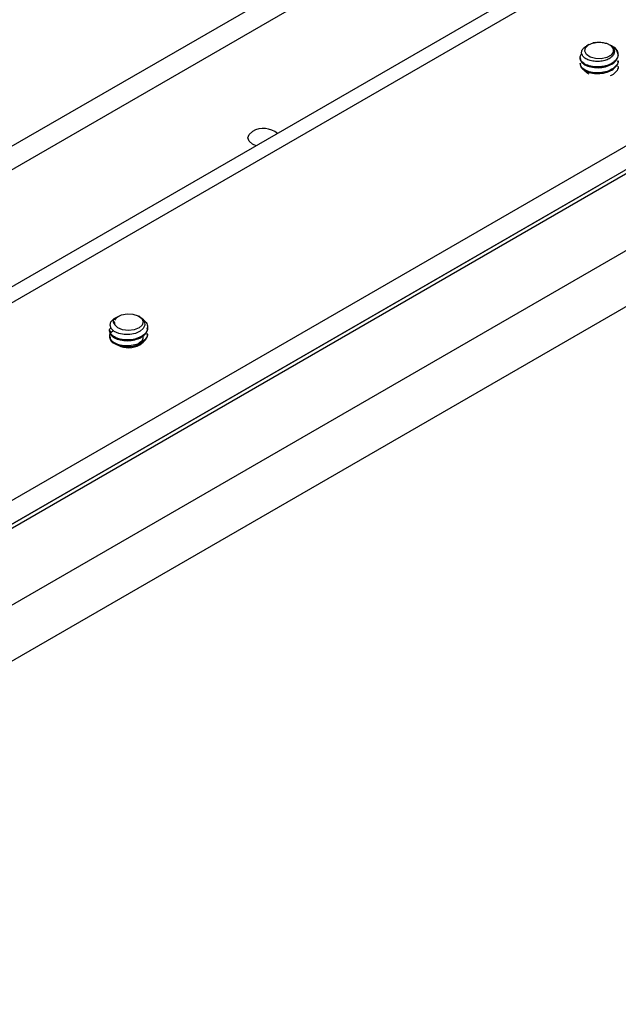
# Model space of a CAD drawing. Header units: inches. Extents: x 0.3 to 33.8, y 0.2 to 21.7.
# Tile 203 of 209: x 32.399 to 32.916, y 12.946 to 13.797. Entities that reach past the tile are written whole.
import ezdxf

# ---------------------------------------------------------------- set-up
doc = ezdxf.new("R2010")
doc.units = ezdxf.units.IN
doc.header["$MEASUREMENT"] = 0

msp = doc.modelspace()

# ---------------------------------------------------------------- linework, layer by layer
at = {"color": 7, "linetype": 'Continuous', "lineweight": 25}
for p, q in [((32.86726, 13.96231), (31.87129, 13.38735)), ((33.04947, 13.94597), (31.74132, 13.19079)), ((33.06984, 13.94395), (31.76169, 13.18877)), ((32.86726, 13.9419), (31.87129, 13.36694)), ((33.20012, 13.84833), (31.92733, 13.11356)), ((33.20012, 13.82792), (31.92733, 13.09315)), ((31.98337, 13.12202), (33.1501, 13.79556)), ((32.89077, 13.77579), (32.88858, 13.77453)), ((32.89628, 13.77748), (32.8944, 13.77725)), ((32.8944, 13.77725), (32.89552, 13.77741)), ((32.90495, 13.77711), (32.90603, 13.77688)), ((32.9085, 13.77576), (32.90844, 13.77579)), ((32.9112, 13.7742), (32.91038, 13.77467)), ((32.8832, 13.76468), (32.8832, 13.76404)), ((32.8832, 13.75957), (32.8832, 13.75893)), ((32.916, 13.76149), (32.916, 13.76212)), ((32.916, 13.75648), (32.916, 13.75702)), ((33.17891, 13.74566), (32.01219, 13.07212)), ((33.16123, 13.68707), (32.02986, 13.03394)), ((31.6733, 12.9465), (32.8996, 13.65443)), ((32.8996, 13.65443), (32.8996, 13.65443)), ((32.48101, 13.53762), (32.48253, 13.53973)), ((32.48242, 13.54005), (32.48142, 13.53948)), ((32.48253, 13.53973), (32.48305, 13.54032)), ((32.48305, 13.54032), (32.48424, 13.54097)), ((32.48418, 13.54107), (32.48418, 13.54107)), ((32.50259, 13.54065), (32.50185, 13.54107)), ((32.47662, 13.52877), (32.47662, 13.52813)), ((32.481, 13.53435), (32.48091, 13.53576)), ((32.48117, 13.53369), (32.481, 13.53435)), ((32.50942, 13.53068), (32.50942, 13.53132)), ((32.47662, 13.52367), (32.47662, 13.52303)), ((32.50942, 13.52558), (32.50942, 13.52622))]:
    msp.add_line(p, q, dxfattribs=at)
at = {"color": 7, "linetype": 'Continuous', "lineweight": 25, "flags": 128}
for points in [[(32.90603, 13.77688), (32.90976, 13.77489), (32.91182, 13.77222), (32.91186, 13.76929), (32.90989, 13.76659), (32.90622, 13.76457), (32.90146, 13.76356), (32.8964, 13.76372), (32.89186, 13.76503), (32.8886, 13.76727), (32.88716, 13.77008), (32.88776, 13.77299), (32.89032, 13.77551), (32.8944, 13.77725)], [(32.88723, 13.75322), (32.88999, 13.75093), (32.89065, 13.75058)], [(32.60316, 13.68832), (32.60007, 13.68965), (32.59713, 13.6922), (32.59609, 13.69521), (32.59713, 13.69821), (32.60007, 13.70076)], [(32.50255, 13.5406), (32.50511, 13.53873), (32.50679, 13.53609), (32.507, 13.53326), (32.50564, 13.53045), (32.50287, 13.52805), (32.49888, 13.52624), (32.49415, 13.52528), (32.48916, 13.52524), (32.48444, 13.52617), (32.48058, 13.52793), (32.47795, 13.53039), (32.47696, 13.5332), (32.47772, 13.5361), (32.47908, 13.53777), (32.47908, 13.53777)], [(32.48305, 13.54032), (32.48686, 13.54225), (32.49169, 13.54315), (32.49674, 13.54286), (32.50117, 13.54144), (32.50426, 13.53912), (32.5055, 13.53628), (32.50468, 13.53339), (32.50194, 13.53093), (32.49773, 13.52929), (32.49274, 13.52876), (32.4878, 13.52942), (32.48372, 13.53116), (32.48117, 13.53369)], [(32.50263, 13.51621), (32.50558, 13.51876), (32.50594, 13.51931)]]:
    msp.add_lwpolyline(points, dxfattribs=at)
at = {"color": 7, "linetype": 'Continuous', "lineweight": 25}
for centre, radius, start, end in [((32.90609, 13.76473), 0.01076, 33.28473, 61.60422), ((32.60956, 13.68425), 0.01904, 50.68334, 119.87048), ((32.48792, 13.5281), 0.0131, 119.73, 132.42286), ((32.49299, 13.53489), 0.02102, 244.20625, 297.29692)]:
    msp.add_arc(centre, radius, start, end, dxfattribs=at)
for points, knots in [([(32.90845, 13.77567), (32.90878, 13.77551), (32.91025, 13.77482), (32.91188, 13.77298), (32.91298, 13.77039), (32.91257, 13.76764), (32.9107, 13.7651), (32.90755, 13.76299), (32.90341, 13.76158), (32.89873, 13.761), (32.894, 13.76133), (32.88975, 13.76256), (32.88647, 13.76452), (32.88457, 13.76705), (32.88429, 13.76979), (32.88558, 13.77246), (32.88762, 13.77383), (32.88861, 13.77449)], [0, 0, 0, 0, 0.018008, 0.082197, 0.146324, 0.212847, 0.279513, 0.34756, 0.416746, 0.486357, 0.558046, 0.629686, 0.703433, 0.777607, 0.852899, 0.929589, 1, 1, 1, 1]), ([(32.89552, 13.77741), (32.89602, 13.7775), (32.89784, 13.77782), (32.90116, 13.77792), (32.90371, 13.77738), (32.90495, 13.77711)], [0, 0, 0, 0, 0.162169, 0.591359, 1, 1, 1, 1]), ([(32.91508, 13.77064), (32.91419, 13.77173), (32.91295, 13.77324), (32.91088, 13.77426), (32.91031, 13.77454)], [0, 0, 0, 0, 0.72359, 1, 1, 1, 1]), ([(32.91508, 13.77064), (32.91556, 13.76931), (32.91651, 13.76667), (32.91474, 13.76265), (32.91083, 13.75931), (32.90517, 13.75706), (32.89867, 13.75621), (32.89232, 13.75683), (32.88706, 13.75879), (32.88376, 13.76173), (32.8827, 13.76512), (32.88406, 13.7672), (32.88472, 13.7682)], [0, 0, 0, 0, 0.100644, 0.201288, 0.301932, 0.402577, 0.503221, 0.603865, 0.704509, 0.805153, 0.905797, 1, 1, 1, 1]), ([(32.88336, 13.76405), (32.88348, 13.76307), (32.88373, 13.76096), (32.88711, 13.75815), (32.8923, 13.75619), (32.89868, 13.75557), (32.90517, 13.75642), (32.91083, 13.75867), (32.91476, 13.76201), (32.91643, 13.76602), (32.9154, 13.77002), (32.91321, 13.77289), (32.91105, 13.77389), (32.91065, 13.77408)], [0, 0, 0, 0, 0.085257, 0.184363, 0.28347, 0.382576, 0.481682, 0.580789, 0.679895, 0.779001, 0.878108, 0.977214, 1, 1, 1, 1]), ([(32.91585, 13.76211), (32.9159, 13.76193), (32.9163, 13.76042), (32.91462, 13.75754), (32.91087, 13.75421), (32.90516, 13.75196), (32.89868, 13.7511), (32.8923, 13.75173), (32.88711, 13.75369), (32.88373, 13.75649), (32.88348, 13.75861), (32.88336, 13.75958)], [0, 0, 0, 0, 0.0174677, 0.1424677, 0.2674677, 0.3924677, 0.5174677, 0.6424677, 0.7674677, 0.8924677, 1, 1, 1, 1]), ([(32.88336, 13.75895), (32.88348, 13.75797), (32.88373, 13.75585), (32.88711, 13.75305), (32.8923, 13.75109), (32.89868, 13.75047), (32.90516, 13.75132), (32.91087, 13.75357), (32.91462, 13.75691), (32.9163, 13.75978), (32.9159, 13.76129), (32.91585, 13.76147)], [0, 0, 0, 0, 0.107532, 0.232532, 0.357532, 0.482532, 0.607532, 0.732532, 0.857532, 0.982532, 1, 1, 1, 1]), ([(32.91585, 13.75701), (32.9159, 13.75682), (32.9163, 13.75531), (32.91454, 13.75251), (32.91202, 13.7498), (32.9097, 13.74894), (32.90927, 13.74877)], [0, 0, 0, 0, 0.05893, 0.480635, 0.90234, 1, 1, 1, 1]), ([(32.50577, 13.5377), (32.50596, 13.53758), (32.50774, 13.53654), (32.50929, 13.53367), (32.50965, 13.52964), (32.50731, 13.52575), (32.50284, 13.52266), (32.49686, 13.52078), (32.4903, 13.52033), (32.48416, 13.52134), (32.47933, 13.52361), (32.47674, 13.52672), (32.47619, 13.52952), (32.47733, 13.53092), (32.47763, 13.53129)], [0, 0, 0, 0, 0.01152, 0.106963, 0.202405, 0.297847, 0.39329, 0.488732, 0.584174, 0.679617, 0.775059, 0.870501, 0.965944, 1, 1, 1, 1]), ([(32.4837, 13.54054), (32.4829, 13.5402), (32.4809, 13.53934), (32.47947, 13.53735), (32.4795, 13.5353), (32.48066, 13.53418), (32.48117, 13.53369)], [0, 0, 0, 0, 0.200865, 0.501204, 0.77846, 1, 1, 1, 1]), ([(32.481, 13.53435), (32.48089, 13.53464), (32.48063, 13.53531), (32.48079, 13.53599), (32.48087, 13.53637)], [0, 0, 0, 0, 0.443659, 1, 1, 1, 1]), ([(32.50911, 13.52621), (32.50919, 13.52566), (32.50944, 13.52376), (32.50722, 13.52065), (32.50286, 13.51756), (32.49686, 13.51567), (32.4903, 13.51522), (32.48415, 13.51624), (32.47936, 13.5185), (32.47661, 13.52165), (32.47652, 13.52505), (32.47782, 13.52757), (32.47958, 13.52848), (32.47984, 13.52862)], [0, 0, 0, 0, 0.043017, 0.147318, 0.25162, 0.355921, 0.460223, 0.564524, 0.668825, 0.773127, 0.877428, 0.98173, 1, 1, 1, 1]), ([(32.47692, 13.52814), (32.47689, 13.52747), (32.47679, 13.52567), (32.47943, 13.52297), (32.48413, 13.5207), (32.49031, 13.51969), (32.49685, 13.52014), (32.50287, 13.52203), (32.50722, 13.52511), (32.50944, 13.52823), (32.50919, 13.53012), (32.50911, 13.53068)], [0, 0, 0, 0, 0.073446, 0.198446, 0.323446, 0.448446, 0.573446, 0.698446, 0.823446, 0.948446, 1, 1, 1, 1]), ([(32.47692, 13.52303), (32.47689, 13.52237), (32.47679, 13.52056), (32.47943, 13.51787), (32.48413, 13.5156), (32.49031, 13.51459), (32.49685, 13.51503), (32.50287, 13.51692), (32.50722, 13.52001), (32.50944, 13.52312), (32.50919, 13.52502), (32.50911, 13.52557)], [0, 0, 0, 0, 0.073446, 0.198446, 0.323446, 0.448446, 0.573446, 0.698446, 0.823446, 0.948446, 1, 1, 1, 1]), ([(32.50513, 13.52302), (32.50518, 13.5226), (32.50536, 13.52114), (32.50417, 13.51915), (32.50244, 13.51802), (32.50186, 13.51765)], [0, 0, 0, 0, 0.215793, 0.738598, 1, 1, 1, 1])]:
    msp.add_open_spline(points, degree=3, knots=knots, dxfattribs=at)

doc.saveas('drawing.dxf')
